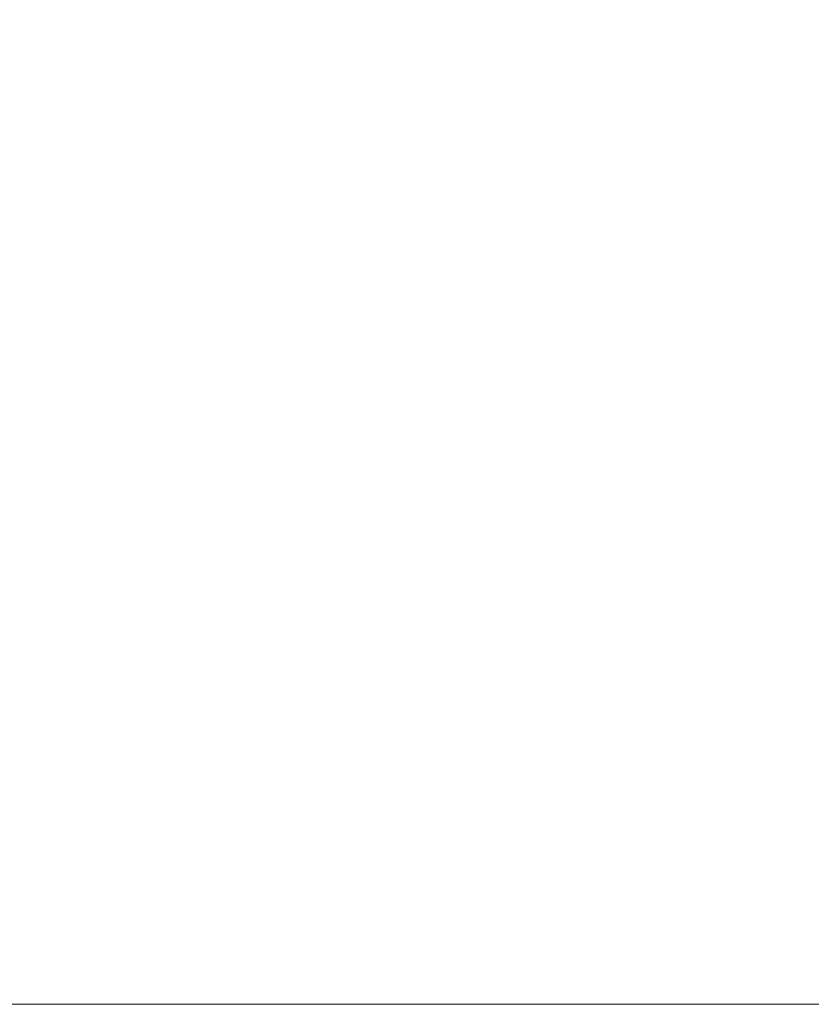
# Model space of a CAD drawing. Header units: millimetres. Extents: x 39 to 183, y 13 to 289.
# Tile 6 of 9: x 125 to 137, y 91 to 105. Entities that reach past the tile are written whole.
import ezdxf

# ---------------------------------------------------------------- set-up
doc = ezdxf.new("R2010")
doc.units = ezdxf.units.MM
doc.styles.add('SLDTEXTSTYLE0', font='TXT', dxfattribs={"width": 0.7})
doc.dimstyles.new('SLDDIMSTYLE0', dxfattribs={"dimtxt": 3.5, "dimasz": 3.556, "dimexe": 0, "dimexo": 0.0625, "dimgap": 0.875, "dimtad": 1, "dimdec": 0, "dimlfac": 3, "dimrnd": 1e-09, "dimzin": 12, "dimdsep": 46, "dimtxsty": 'SLDTEXTSTYLE0', "dimblk1": 'CLOSED', "dimblk2": 'CLOSED', "dimsah": 1, "dimcen": 0.09, "dimadec": 0, "dimazin": 3, "dimtfac": 1, "dimtdec": 0, "dimtofl": 0, "dimtmove": 0, "dimatfit": 3, "dimldrblk": 'CLOSED', "dimfxl": 0, "dimfrac": 2, "dimtolj": 1, "dimtzin": 12, "dimarcsym": 0})

# ---------------------------------------------------------------- blocks, each defined once
blk = doc.blocks.new('_Closed')
at = {"color": 0, "linetype": 'ByBlock', "lineweight": -2}
for p, q in [((-1, 0.166667), (0, 0)), ((-1, 0.166667), (-1, -0.166667)), ((0, 0), (-1, -0.166667)), ((0, 0), (-1, 0))]:
    blk.add_line(p, q, dxfattribs=at)
blk = doc.blocks.new('_D_3')
at = {"color": 7, "linetype": 'Continuous', "lineweight": 0}
for p, q in [((116.583, 210.486), (67.561, 210.486)), ((68.561, 210.486), (68.561, 90.605)), ((144.197, 90.605), (67.561, 90.605))]:
    blk.add_line(p, q, dxfattribs=at)
at = {"color": 7, "linetype": 'Continuous', "lineweight": 18, "xscale": 3.556, "yscale": 3.556}
for p, rotation in [((68.561, 210.486), 90.0000000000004), ((68.561, 90.605), 270.0000000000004)]:
    blk.add_blockref('_Closed', p, dxfattribs=dict(at, rotation=rotation))
at = {"color": 7, "linetype": 'Continuous', "lineweight": 18, "insert": (64.049, 138.078), "char_height": 3.5, "attachment_point": 1, "rotation": 90, "style": 'SLDTEXTSTYLE0'}
blk.add_mtext('360', dxfattribs=at)

msp = doc.modelspace()

# ---------------------------------------------------------------- dimensions: what is measured, and where the dimension line sits
at = {"color": 7, "linetype": 'Continuous', "lineweight": 18}
dim = msp.add_linear_dim(base=(68.561, 90.605), p1=(117.583, 210.486), p2=(145.197, 90.605), angle=90, dimstyle='SLDDIMSTYLE0', dxfattribs=at)
dim.commit()
dim.dimension.update_dxf_attribs({"geometry": '_D_3', "text_midpoint": (68.561, 141.359), "dimtype": 160})

doc.saveas('drawing.dxf')
